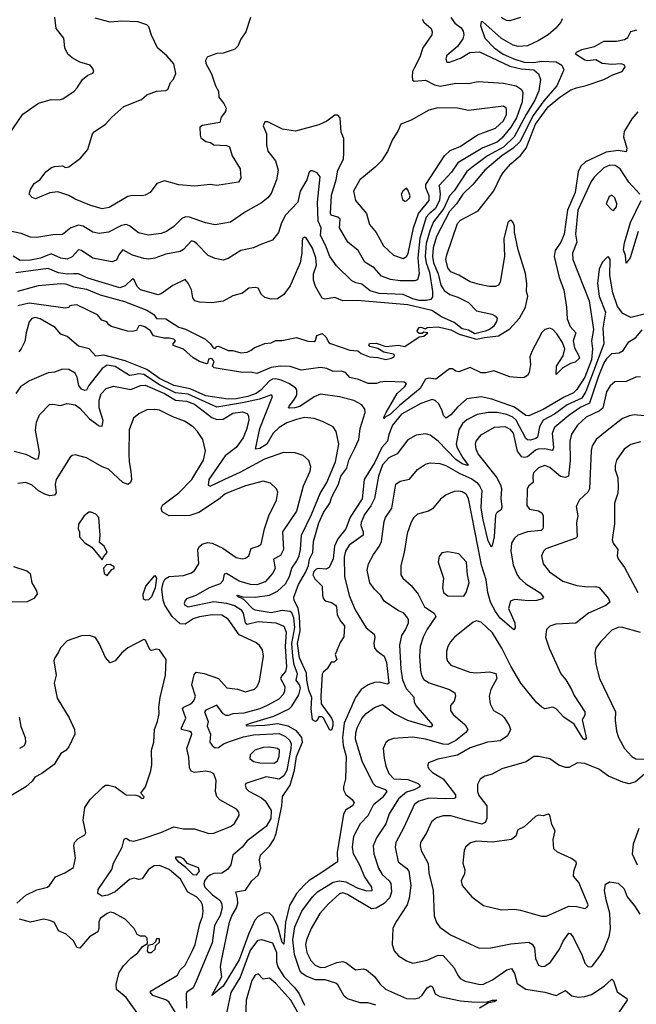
# Model space of a CAD drawing. Extents: x 1995161 to 2088924, y 769148 to 906007.
# Tile 121 of 256: x 2008196 to 2012069, y 837530 to 843711. Entities that reach past the tile are written whole.
import ezdxf

# ---------------------------------------------------------------- set-up
doc = ezdxf.new("R2010")
doc.units = 0

msp = doc.modelspace()

# ---------------------------------------------------------------- linework, layer by layer
at = {"layer": '0CON20XD'}
for points in [[(2008126.2, 842985), (2008215, 843116.9), (2008315, 843185.8), (2008395, 843209.6), (2008445, 843207.5), (2008466.9, 843213.1), (2008537.5, 843262.5), (2008557.9, 843282.1), (2008591.2, 843335), (2008625, 843362), (2008656.1, 843373.9), (2008662, 843385), (2008656.7, 843405), (2008638.1, 843425), (2008575, 843443.1), (2008525, 843470.5), (2008498.9, 843495), (2008478.9, 843535), (2008473.1, 843595), (2008426.2, 843655), (2008416, 843726)], [(2009646.7, 843725), (2009615.9, 843634.1), (2009585, 843587.5), (2009566.7, 843545), (2009547.5, 843525), (2009531.7, 843518.3), (2009475, 843500), (2009435, 843497.5), (2009387.5, 843482.5), (2009373.3, 843475), (2009363.8, 843455), (2009366.1, 843436.1), (2009401.7, 843371.7), (2009426.2, 843295), (2009445, 843262.5), (2009447.1, 843225), (2009479.2, 843185), (2009494, 843155), (2009488, 843135), (2009462.3, 843097.7), (2009452.5, 843065), (2009345, 843046.7), (2009327.5, 843035), (2009328.8, 842985), (2009335, 842970), (2009365, 842946.7), (2009395, 842938.8), (2009415, 842925.8), (2009495, 842921.2), (2009515, 842912.5), (2009531.4, 842855), (2009582, 842775), (2009585.8, 842715), (2009570.3, 842689.7), (2009435, 842668.8), (2009395, 842676), (2009295, 842665.8), (2009195, 842674.3), (2009105, 842700), (2009057, 842683), (2009015, 842626.2), (2008985, 842608.8), (2008965, 842604), (2008905, 842607.1), (2008875, 842600), (2008757.6, 842532.4), (2008715, 842522.7), (2008636, 842546), (2008543.7, 842583.7), (2008505, 842607.1), (2008435, 842630), (2008385, 842623.3), (2008295, 842586.2), (2008275, 842593.8), (2008256.7, 842615), (2008263.8, 842645), (2008287.3, 842682.7), (2008325, 842707.5), (2008360, 842755), (2008396.4, 842783.6), (2008415, 842790), (2008465, 842793.3), (2008485, 842783.3), (2008505, 842786.7), (2008578, 842842), (2008625, 842896.2), (2008653.8, 842995), (2008663.2, 843006.8), (2008735.5, 843054.5), (2008775, 843098.6), (2008850, 843165), (2008961.3, 843208.7), (2008995, 843239.2), (2009055, 843262), (2009115, 843266.2), (2009127.3, 843272.7), (2009144.2, 843315.8), (2009162.3, 843337.7), (2009177.3, 843372.7), (2009165, 843433.3), (2009122.6, 843482.6), (2009061.2, 843535), (2009023.1, 843613.1), (2009007.5, 843665), (2008995, 843679.2), (2008937.4, 843697.4), (2008835, 843700.9), (2008764.4, 843695.6), (2008670.5, 843720.5)], [(2010904.2, 843725), (2010928.9, 843688.9), (2010968.5, 843658.5), (2010981.2, 843638.8), (2010985.2, 843615), (2010979.2, 843590.8), (2010945, 843541.6), (2010880, 843485), (2010872.5, 843465), (2010880, 843445), (2010895, 843444.5), (2010965, 843469.5), (2011024.5, 843505.5), (2011085, 843508.6), (2011275, 843418), (2011345, 843402.3), (2011424.4, 843395), (2011455, 843370.6), (2011466.5, 843335), (2011457.4, 843265), (2011432.7, 843205), (2011377, 843115), (2011302.4, 842975), (2011235, 842909.9), (2011134.7, 842855.3), (2011035, 842783), (2011005, 842756.7), (2010925, 842636.6), (2010894.9, 842605.1), (2010859.9, 842525), (2010795, 842441.7), (2010775, 842392.1), (2010749.5, 842305), (2010743.8, 842225), (2010749.9, 842185), (2010771, 842125), (2010789.3, 842005), (2010789.1, 841970.9), (2010777.8, 841955), (2010751.4, 841948.6), (2010705, 841948.4), (2010665, 841957.5), (2010605, 841985.2), (2010455, 841992.8), (2010398.3, 842008.3), (2010345, 842050.4), (2010308.1, 842058.1), (2010281.8, 842071.8), (2010185.3, 842165.3), (2010145, 842224.4), (2010117.6, 842295), (2010085.8, 842355), (2010089.8, 842405), (2010070.3, 842445), (2010066.3, 842565), (2010083.5, 842725), (2010065, 842748.9), (2010035, 842761.9), (2010025, 842762.5), (2010015, 842753.8), (2009998.9, 842705), (2009957.8, 842635), (2009942.3, 842565), (2009865, 842483.3), (2009839.6, 842435), (2009822.7, 842375), (2009785, 842325.6), (2009715, 842302), (2009665, 842277.5), (2009585, 842261.1), (2009505, 842211.9), (2009475, 842201.1), (2009425, 842210.6), (2009380.4, 842230.4), (2009311.3, 842301.3)], [(2011341.2, 843725), (2011275, 843702.5), (2011254.7, 843704.7), (2011220.6, 843725)], [(2010725, 843713.3), (2010735.6, 843695.6), (2010780, 843655), (2010787.1, 843635), (2010784, 843615), (2010727.5, 843535), (2010710, 843475), (2010674.3, 843405.7), (2010663.9, 843385), (2010661.4, 843351.4), (2010662.6, 843332.6), (2010674.4, 843324.4), (2010745, 843331.8), (2010802.2, 843302.2), (2010836.2, 843293.8), (2010935, 843311.2), (2011015, 843309.4), (2011075, 843322.5), (2011235, 843312.1), (2011315, 843294.5), (2011345.6, 843275), (2011357.3, 843255), (2011351.3, 843195), (2011315.7, 843095), (2011281.8, 843035), (2011225, 842966.6), (2011195, 842941.5), (2011105, 842906.8), (2010947.4, 842812.6), (2010907.6, 842752.4), (2010831.2, 842668.8), (2010836.3, 842615), (2010832.1, 842577.9), (2010807.8, 842525), (2010767.2, 842492.8), (2010749.7, 842470.3), (2010710.2, 842339.8), (2010696.9, 842215), (2010704.7, 842115.3), (2010695, 842077.5), (2010678, 842072), (2010585, 842070.5), (2010525, 842079.2), (2010469.6, 842099.6), (2010421.9, 842151.9), (2010365, 842189.5), (2010322.4, 842262.4), (2010256.5, 842315), (2010204, 842404), (2010208.8, 842458.8), (2010195, 842470.3), (2010153.5, 842483.5), (2010147.5, 842495), (2010155, 842608.8), (2010184.1, 842705), (2010194, 842765), (2010230.8, 842835), (2010232.5, 842875), (2010232.2, 842965), (2010214.4, 843005), (2010208.6, 843095), (2010195, 843112), (2010175, 843110.8), (2010126.2, 843073.8), (2010075, 843050), (2009928.3, 843011.7), (2009845.9, 843024.1), (2009755, 843070), (2009735, 843068.8), (2009725.8, 843045), (2009747.3, 842995), (2009747.1, 842925), (2009754.4, 842885.6), (2009802.1, 842825), (2009820.4, 842765), (2009809.5, 842705), (2009775, 842620), (2009755, 842592.9), (2009715, 842560), (2009615.4, 842504.6), (2009520.7, 842439.3), (2009425, 842422.1), (2009363.8, 842435), (2009261.8, 842471.8), (2009237.2, 842472.8), (2009215, 842461.8), (2009165, 842411.5), (2009118.7, 842381.3), (2009085, 842368.8), (2009005, 842357.1), (2008941.9, 842371.9), (2008885, 842416.7), (2008865, 842424.6), (2008835, 842418.5), (2008755, 842377.7), (2008695, 842368.9), (2008656, 842376), (2008595.2, 842415.2), (2008565, 842419.7), (2008517.1, 842405), (2008465, 842362.2), (2008405, 842360), (2008305, 842343.5), (2008265, 842344.4), (2008205, 842368.5), (2008125, 842384.4)], [(2011603.5, 843715), (2011594.6, 843695.4), (2011562.6, 843657.4), (2011515, 843615.5), (2011453.1, 843576.9), (2011385, 843547.4), (2011327.3, 843542.7), (2011295, 843550), (2011221.8, 843591.8), (2011105, 843696.2), (2011095, 843697.5), (2011091.2, 843675), (2011118.2, 843595), (2011176.7, 843535), (2011231.8, 843495), (2011299.3, 843465), (2011364.6, 843444.6), (2011425, 843441.7), (2011475, 843451.1), (2011565.9, 843445.9), (2011601.8, 843425), (2011613.8, 843395), (2011569.8, 843295), (2011488.2, 843201.8), (2011421.5, 843108.5), (2011336.6, 842943.4), (2011296.5, 842903.5), (2011224.8, 842855), (2011117.6, 842765), (2011041.6, 842675), (2010979, 842615), (2010940.5, 842555), (2010895, 842505.9), (2010815, 842349.6), (2010792.5, 842277.5), (2010788.2, 842225), (2010795.1, 842185), (2010825.1, 842115), (2010841.5, 842045), (2010861.6, 842011.6), (2010898.8, 841985), (2010948.2, 841968.2), (2011015.1, 841935.1), (2011065, 841883.9), (2011161.9, 841861.9), (2011185, 841850.3), (2011195.6, 841835.6), (2011191.7, 841815), (2011171.6, 841785), (2011146.1, 841765), (2011120, 841755), (2011055, 841738.9), (2011015, 841762.3), (2010996.2, 841765), (2010975, 841769.7), (2010925, 841810.5), (2010845.2, 841845.2), (2010784.5, 841884.5), (2010635, 841920.7), (2010315, 841948.1), (2010225, 841945.8), (2010175, 841967.5), (2010115, 841955.7), (2010095, 841962.9), (2010054, 842035), (2010040.6, 842075), (2010042.4, 842115), (2010060.8, 842169.2), (2010056.4, 842216.4), (2010035, 842275.5), (2009995, 842341.4), (2009986.7, 842345), (2009975, 842339.4), (2009969.6, 842325), (2009967.7, 842245), (2009957.7, 842185), (2009913, 842083), (2009895, 842039.2), (2009855, 841985.8), (2009815, 841958.9), (2009775, 841956.7), (2009735, 841966.9), (2009714.7, 841984.7), (2009695, 842024.4), (2009675, 842029.6), (2009635, 842024.2), (2009595.6, 841994.4), (2009535, 841977.5), (2009475, 841943.5), (2009402.9, 841932.9), (2009326.4, 841936.4), (2009296.6, 841946.6), (2009284.2, 841965), (2009275.6, 842015), (2009255, 842056), (2009235, 842078.6), (2009158.9, 842041.1), (2009085, 841989.2), (2009065, 841983.3), (2008956, 842015), (2008935, 842035.7), (2008915, 842078.1), (2008905, 842084.5), (2008859.4, 842040.6), (2008825, 842027.5), (2008625, 842087.4), (2008565, 842115.3), (2008534.8, 842115.2), (2008495, 842113.4), (2008440.6, 842120.6), (2008375, 842148.5), (2008172.5, 842122.5)], [(2009411.1, 841651.1), (2009423.8, 841646.2), (2009435, 841660), (2009445, 841660.8), (2009505, 841633.1), (2009535, 841633.3), (2009585, 841620), (2009625, 841624.4), (2009650, 841635), (2009668.3, 841651.7), (2009735, 841678), (2009775, 841682), (2009805, 841696.2), (2009843.6, 841696.4), (2009935, 841716.2), (2010005, 841693.1), (2010045, 841691.2), (2010053.6, 841696.4), (2010062.3, 841727.7), (2010095, 841740), (2010119.3, 841719.3), (2010137.5, 841685), (2010148.3, 841678.3), (2010270, 841635), (2010320.9, 841630.9), (2010341.2, 841615), (2010393.3, 841595), (2010445, 841590.6), (2010495, 841578.1), (2010532.5, 841585), (2010547.5, 841595), (2010550, 841605), (2010545, 841610), (2010483.6, 841623.6), (2010445, 841647.5), (2010395, 841660), (2010390, 841665), (2010392.5, 841677.5), (2010435, 841680), (2010495, 841660), (2010575, 841668), (2010615, 841660), (2010705, 841720), (2010735, 841723.8), (2010760, 841745), (2010735, 841750), (2010725, 841740), (2010705, 841740), (2010695, 841750), (2010693, 841757), (2010705, 841777.5), (2010715, 841780), (2010745, 841770), (2010755, 841777.5), (2010825, 841783.1), (2010905, 841763.7), (2010956.8, 841736.8), (2011065.9, 841704.1), (2011115, 841716.3), (2011203.2, 841726.8), (2011275, 841770.6), (2011335, 841836.2), (2011373.1, 841905), (2011387.1, 841975), (2011378.8, 842005), (2011381.2, 842055), (2011372.7, 842117.3), (2011327.5, 842265), (2011303.9, 842373.9), (2011303.3, 842415), (2011295, 842437.5), (2011285, 842450), (2011275, 842450), (2011263, 842437), (2011238, 842335), (2011240.8, 842225), (2011215, 842062.5), (2011202.5, 842045), (2011185, 842036.7), (2011145, 842036.2), (2011085, 842047.5), (2011025, 842064.4), (2010955, 842107.5), (2010905, 842127.1), (2010885, 842153.8), (2010873.6, 842205), (2010878.9, 842235), (2010945, 842431.2), (2010965, 842452.5), (2011075, 842511.2), (2011173.8, 842636.2), (2011215.6, 842725), (2011235, 842752.5), (2011280, 842805), (2011341.3, 842858.7), (2011376.9, 842903.1), (2011436.7, 843055), (2011515, 843164.4), (2011588.8, 843225), (2011658.7, 843271.3), (2011693.9, 843283.9), (2011755, 843297.3), (2011865.8, 843334.2), (2011925, 843367.5), (2011981.2, 843385), (2011998.8, 843415), (2011995, 843426), (2011975, 843432.9), (2011915, 843428.5), (2011855, 843436.2), (2011815, 843457.8), (2011762.7, 843452.7), (2011745, 843456.4), (2011688, 843495), (2011693.3, 843506.7), (2011726.3, 843523.7), (2011807.4, 843542.6), (2011865, 843575.5), (2011945, 843576.2), (2011995, 843585.6), (2012015, 843599.2), (2012034.5, 843635.5), (2012072.5, 843647.5)], [(2010605, 842212.5), (2010625, 842224.5), (2010636.3, 842243.7), (2010669.1, 842405), (2010701.4, 842495), (2010767.2, 842575), (2010768.1, 842605), (2010747.5, 842655), (2010747.5, 842675), (2010864.7, 842855), (2010900.6, 842889.4), (2010962.5, 842915), (2011071.6, 842988.4), (2011185, 843030.6), (2011235, 843076.1), (2011254.7, 843115), (2011253.3, 843153.3), (2011235, 843167.7), (2011015, 843140), (2010945, 843155.4), (2010823.5, 843156.5), (2010765, 843143.6), (2010655, 843080), (2010590, 843055), (2010574, 843015), (2010535.5, 842954.5), (2010506.9, 842883.1), (2010467.8, 842825), (2010428.6, 842785), (2010331.9, 842705), (2010293.5, 842635), (2010305.7, 842575), (2010374.5, 842495), (2010392.5, 842425), (2010434.4, 842375), (2010480.9, 842290.9), (2010545, 842232.2), (2010605, 842212.5)], [(2012078.8, 843131.2), (2012041.3, 843088.7), (2011992.1, 843007.9), (2011989.3, 842975), (2012008.8, 842905), (2012005, 842881.4), (2011955, 842890), (2011880.5, 842879.5), (2011750.8, 842819.2), (2011719.8, 842790.2), (2011703.6, 842755), (2011685.3, 842625), (2011636.7, 842515), (2011616.2, 842365), (2011594.1, 842315), (2011559.3, 842260.7), (2011553.3, 842223.3), (2011585, 842093.1), (2011613.8, 842015), (2011631.4, 841905), (2011635, 841832.5), (2011654.4, 841785), (2011688.2, 841745), (2011671.5, 841695), (2011681.6, 841651.6), (2011706.9, 841605), (2011711.2, 841585), (2011685, 841560.8), (2011655, 841552), (2011606.7, 841525), (2011565, 841482.5), (2011567.5, 841535), (2011610, 841600), (2011619.4, 841645), (2011606.5, 841685), (2011569.5, 841739.5), (2011545.1, 841765.1), (2011525, 841773.7), (2011495, 841766.5), (2011475, 841747), (2011412.6, 841627.4), (2011399.7, 841595), (2011404.5, 841545.5), (2011397.1, 841495), (2011385, 841476), (2011365.5, 841464.5), (2011338.7, 841461.3), (2011275, 841467.9), (2011175, 841506.2), (2011125, 841494.4), (2011095, 841494.4), (2011025, 841528.2), (2010955, 841500.4), (2010935, 841504.4), (2010915, 841518), (2010895, 841518.8), (2010810, 841455), (2010765, 841460), (2010745, 841454), (2010711.5, 841395), (2010581, 841289), (2010525, 841233.5), (2010487.7, 841212.3), (2010485, 841204.3), (2010483.8, 841215), (2010497.5, 841245), (2010566.9, 841363.1), (2010615, 841408), (2010625.6, 841425), (2010610, 841435), (2010495, 841438.5), (2010457.5, 841435), (2010436.4, 841426.4), (2010385, 841426.2), (2010325, 841451.2), (2010270, 841465), (2010243.3, 841495), (2010217.5, 841505), (2010165, 841501.2), (2010125, 841520.8), (2010085, 841527.8), (2009965, 841510.6), (2009895, 841532.5), (2009834.7, 841534.7), (2009775, 841526.5), (2009685, 841490), (2009645, 841498), (2009594.8, 841494.8), (2009416.7, 841525), (2009407.1, 841535), (2009416.8, 841565), (2009405, 841580.9), (2009395, 841584.5), (2009381.1, 841578.9), (2009376.7, 841553.3), (2009369.3, 841550.7), (2009325, 841564.6), (2009285, 841588.8), (2009225, 841642.7), (2009161.2, 841665), (2009160, 841675), (2009174.3, 841695), (2009164, 841705), (2009135, 841712.2), (2009101.7, 841711.7), (2009036.9, 841726.9), (2009017, 841757), (2008981.9, 841781.9), (2008955, 841791.2), (2008945, 841788.9), (2008929.5, 841760.5), (2008905, 841753.1), (2008873.7, 841756.3), (2008773.9, 841783.9), (2008755.6, 841795), (2008744.4, 841814.4), (2008712, 841825), (2008685, 841857.5), (2008555, 841921.2), (2008522.7, 841917.3), (2008507.5, 841912.5), (2008505, 841903.8), (2008485, 841900), (2008255, 841931.3), (2008184.8, 841915.2)], [(2012092.1, 842615), (2012021.3, 842691.3), (2011968.2, 842775), (2011935.2, 842795.2), (2011903.3, 842796.7), (2011865, 842779.7), (2011805, 842722.5), (2011785.3, 842695), (2011702.8, 842515), (2011686.4, 842365), (2011695.9, 842315), (2011669.2, 842245), (2011670.8, 842205), (2011773.3, 841945), (2011800.8, 841765), (2011787.6, 841695), (2011793.5, 841643.5), (2011787.1, 841575), (2011745, 841467.3), (2011695, 841389.1), (2011675, 841368.3), (2011615, 841340.5), (2011485, 841263.3), (2011395, 841223.5), (2011375, 841226.5), (2011305, 841278), (2011161.8, 841328.2), (2011095, 841342.5), (2011005, 841330.6), (2010945, 841278.5), (2010905, 841230.8), (2010875, 841210), (2010857.5, 841225), (2010850, 841255), (2010828.1, 841298.1), (2010805, 841320.6), (2010786.4, 841326.4), (2010715, 841301.5), (2010594.3, 841235), (2010538.1, 841165), (2010515, 841105.7), (2010506.8, 841065), (2010470.6, 841025), (2010425, 840927.9), (2010360.4, 840825), (2010347.9, 840702.1), (2010272.2, 840587.8), (2010245, 840514.3), (2010195, 840452), (2010174.2, 840405.8), (2010164.6, 840325.4), (2010139, 840271), (2010118.7, 840261.3), (2010075, 840265.2), (2010059, 840261), (2010043.6, 840246.4), (2010038.4, 840225), (2010049.6, 840199.6), (2010096.5, 840155), (2010098.5, 840095), (2010105, 840074.2), (2010115, 840061.9), (2010155, 840051.5), (2010179.4, 840035), (2010185.3, 840025), (2010190, 839975), (2010212.7, 839932.7), (2010237.3, 839905), (2010232.9, 839837.1), (2010208.3, 839801.7), (2010177.5, 839725), (2010187.5, 839695), (2010171.7, 839678.3), (2010151.7, 839678.3), (2010127.5, 839635), (2010102.5, 839615), (2010097, 839603), (2010087.5, 839465), (2010090.5, 839415), (2010155.2, 839325.2), (2010162.5, 839305), (2010162, 839278), (2010155, 839250), (2010145, 839250), (2010105, 839326), (2010095, 839334.3), (2010075.9, 839334.1), (2010065, 839311.2), (2010055, 839305.8), (2010035.6, 839315.6), (2010026.4, 839385), (2010031.8, 839455), (2010011.9, 839501.9), (2009999.1, 839565), (2009997.9, 839607.9), (2009954.3, 839705), (2009941.7, 839795), (2009957.6, 839875), (2009954.2, 839964.2), (2009946.2, 840016.2), (2009920.5, 840065), (2009917.1, 840085), (2009946.8, 840165), (2009990.6, 840239.4), (2010009.8, 840285), (2010016.2, 840325), (2010036.6, 840365), (2010041.1, 840435), (2010075, 840552.9), (2010105, 840616.4), (2010143.6, 840676.4), (2010155.7, 840715), (2010197.8, 840795), (2010213, 840845), (2010250.7, 840895), (2010263.8, 840945), (2010301.6, 841021.6), (2010325.8, 841075), (2010334, 841145), (2010367.1, 841245), (2010363.2, 841265), (2010345, 841292), (2010295, 841320.4), (2010205, 841343), (2010085, 841359.8), (2010045, 841343), (2009955, 841283.1), (2009925, 841273.1), (2009890.9, 841270.9), (2009884, 841275), (2009889.2, 841285), (2009918.9, 841321.1), (2009935.9, 841354.1), (2009937.8, 841387.8), (2009929.2, 841399.2), (2009885.9, 841425.9), (2009838.5, 841448.5), (2009805, 841456.8), (2009785, 841454.5), (2009765, 841443.2), (2009710.4, 841385), (2009681.6, 841365), (2009628.4, 841345), (2009555, 841329.5), (2009505, 841329.2), (2009365, 841348.8), (2009266.4, 841393.6), (2009165, 841414.7), (2009075, 841458.8), (2008995.2, 841515.2), (2008858.3, 841568.3), (2008725.7, 841604.3), (2008675, 841598.2), (2008633.4, 841643.4), (2008565, 841660.9), (2008495, 841721.9), (2008455, 841736.9), (2008418.3, 841778.3), (2008325, 841833.1), (2008295, 841841.1), (2008273.6, 841835), (2008255, 841813.1), (2008236.5, 841745), (2008229.2, 841690.8), (2008206, 841645), (2008190.8, 841625)], [(2010615, 842572), (2010625, 842574.3), (2010645, 842591.2), (2010649.2, 842605), (2010635, 842642.5), (2010625, 842652.5), (2010602.5, 842635), (2010591.2, 842615), (2010601.2, 842581.2), (2010615, 842572)], [(2011925, 842513.8), (2011944, 842535), (2011946.9, 842555), (2011935, 842593.3), (2011915, 842610), (2011899.5, 842600.5), (2011880, 842555), (2011915, 842516.7), (2011925, 842513.8)], [(2012080, 842380), (2012030, 842215), (2012005, 842182.5), (2012000.9, 842230.9), (2011989.1, 842265), (2011995, 842308.8), (2012033.5, 842436.5), (2012099.1, 842575)], [(2009311.3, 842301.3), (2009295, 842316.8), (2009275, 842322.7), (2009225, 842268.9), (2009205, 842255.5), (2009115, 842239.2), (2009045, 842214.6), (2009005, 842208.2), (2008975, 842211.2), (2008905, 842233.2), (2008845, 842265.5), (2008820.3, 842239.7), (2008805, 842202), (2008775, 842190), (2008655, 842213.6), (2008585, 842261.3), (2008565, 842266.9), (2008525, 842221.1), (2008495, 842206.9), (2008455, 842213.3), (2008395, 842241), (2008326.8, 842213.2), (2008265, 842200.4), (2008198.5, 842198.5), (2008155, 842225.4)], [(2012135, 841866.5), (2012035, 841842.1), (2011985.3, 841865.3), (2011950.5, 841910.5), (2011921.6, 841995), (2011903.3, 842105), (2011905.6, 842205), (2011895, 842221.2), (2011885, 842220), (2011854.6, 842185.4), (2011836.2, 842145), (2011826.2, 842053.8), (2011835.2, 841975), (2011874.7, 841875), (2011859.6, 841775), (2011864.8, 841675), (2011752.8, 841377.2), (2011726, 841335)], [(2008185, 842006.2), (2008315, 842041.7), (2008455, 842055.2), (2008485, 842052.9), (2008535, 842033.5), (2008615, 842018), (2008702.7, 841982.7), (2008855, 841942.4), (2008995, 841888.1), (2009039.3, 841859.3), (2009055, 841834.3), (2009115, 841833.4), (2009195, 841780.5), (2009238.3, 841768.3), (2009358.1, 841708.1), (2009394.5, 841675), (2009411.1, 841651.1)], [(2010433.3, 837525), (2010385, 837538.2), (2010335, 837538.5), (2010255, 837563.8), (2010235, 837580.9), (2010195, 837651.2), (2010182.3, 837662.3), (2010115, 837684.1), (2010055, 837683.7), (2009995, 837705.6), (2009967.8, 837725), (2009955, 837742.5), (2009921.7, 837841.7), (2009911.4, 837935), (2009924.1, 838015), (2009967.5, 838115), (2010036, 838205), (2010067.7, 838235), (2010164.2, 838295.8), (2010205, 838304.8), (2010245, 838297.4), (2010315, 838261.7), (2010375, 838241.6), (2010409.2, 838245), (2010408.5, 838265), (2010362.9, 838332.9), (2010335, 838399.5), (2010292.9, 838475), (2010285.8, 838515), (2010295.9, 838585), (2010336.2, 838663.8), (2010385, 838715.5), (2010420.3, 838785), (2010482.2, 838835), (2010503.3, 838865), (2010495.8, 838875), (2010435, 838897.5), (2010416.9, 838915), (2010347.6, 839055), (2010305.9, 839195), (2010306.9, 839233.1), (2010316, 839265), (2010345, 839323.1), (2010372.2, 839355), (2010425, 839393.5), (2010475, 839411.4), (2010552.8, 839352.8), (2010632.9, 839312.9), (2010765, 839274), (2010785.5, 839274.5), (2010790.8, 839285), (2010686, 839405), (2010676.9, 839425), (2010674.4, 839455), (2010625, 839510.5), (2010603.2, 839565), (2010591.2, 839635), (2010584.7, 839785), (2010596.2, 839845), (2010620.4, 839879.6), (2010637.7, 839925), (2010637.9, 839945), (2010628.8, 839961.2), (2010606.1, 839986.1), (2010575, 840000.4), (2010485, 840060.8), (2010465, 840096.7), (2010425.5, 840135), (2010395.6, 840175), (2010379.5, 840255), (2010387.8, 840295), (2010417.7, 840352.3), (2010455, 840404.4), (2010467.8, 840435), (2010485, 840560), (2010494.2, 840585.8), (2010534.6, 840645), (2010558.9, 840795), (2010585, 840814.4), (2010644.6, 840825.4), (2010693.9, 840886.1), (2010745, 840919.5), (2010775, 840928.8), (2010835, 840925.3), (2010872.1, 840912.1), (2010961, 840861), (2011035, 840828.1), (2011066.8, 840805), (2011085, 840783.9), (2011098.4, 840755), (2011095, 840692), (2011092.3, 840645), (2011105, 840570.8), (2011135, 840448), (2011155, 840403.3), (2011165, 840410), (2011177.6, 840465), (2011187.8, 840602.2), (2011195, 840618.1), (2011221.8, 840638.2), (2011226.8, 840653.2), (2011220.3, 840705), (2011224.7, 840765), (2011218.1, 840788.1), (2011191, 840841), (2011076.5, 840985), (2011062.6, 841015), (2011058.5, 841045), (2011062.7, 841065), (2011095, 841103.6), (2011178.2, 841151.7), (2011245, 841156.5), (2011275, 841140.8), (2011294.8, 841114.8), (2011321.4, 841001.4), (2011345, 840968), (2011365, 840963.7), (2011385, 840969.2), (2011435, 841009.6), (2011455, 841017.6), (2011495, 841019.6), (2011540.9, 841009.1), (2011547.8, 841012.3), (2011550.7, 841025), (2011541.9, 841115), (2011557.5, 841155), (2011645, 841229), (2011715, 841276.2), (2011776.5, 841305), (2011834.1, 841475), (2011865, 841552), (2011885, 841586), (2011915, 841614.1), (2011961.1, 841618.9), (2011987.1, 841632.9), (2012022.2, 841687.8), (2012065, 841715.8), (2012105, 841764.4)], [(2011726, 841335), (2011635, 841292.1), (2011554.9, 841235.1), (2011485, 841196), (2011460.7, 841155), (2011449.2, 841090.8), (2011438.2, 841081.8), (2011405, 841071.9), (2011385, 841072.9), (2011375, 841082.5), (2011315, 841196), (2011293.6, 841215), (2011255, 841231.6), (2011194.8, 841245.2), (2011140, 841245), (2011068.6, 841231.4), (2011005, 841198.4), (2010977.2, 841175), (2010955.3, 841135), (2010938.5, 841045), (2010943.8, 841023.8), (2010980, 840960), (2011013.8, 840915), (2011008.2, 840911.8), (2010975, 840922.7), (2010935, 840950.6), (2010825, 841064), (2010775, 841102.9), (2010745, 841110.6), (2010687.1, 841102.9), (2010635, 841072.2), (2010567.3, 840985), (2010515, 840960.2), (2010475, 840917.2), (2010449.7, 840845), (2010423.7, 840705), (2010401, 840659), (2010361.5, 840605), (2010341.8, 840555), (2010338.8, 840535), (2010353.4, 840495), (2010353.8, 840475), (2010265, 840412.5), (2010242.9, 840375), (2010233.4, 840336.6), (2010237.1, 840215), (2010264.7, 840095), (2010302.5, 840005), (2010373, 839893), (2010422.6, 839852.6), (2010427.8, 839835), (2010420.4, 839795), (2010425.6, 839765), (2010438.5, 839748.5), (2010485, 839714.6), (2010500, 839675), (2010514.2, 839545), (2010505, 839538.9), (2010455, 839551.9), (2010425, 839549.3), (2010385, 839534.2), (2010340, 839505), (2010304.5, 839455.5), (2010234.1, 839295), (2010224.6, 839204.6), (2010228.3, 839155), (2010245.8, 839084.2), (2010242.3, 838945), (2010229.6, 838895), (2010230.4, 838875), (2010245, 838846.9), (2010285, 838814.3), (2010297.8, 838795), (2010285.6, 838775), (2010242.6, 838747.4), (2010229, 838721), (2010190.3, 838485), (2010192.5, 838425), (2010087.2, 838352.8), (2010015, 838305.8), (2009982.8, 838277.2), (2009935.7, 838224.3), (2009890.6, 838149.4), (2009865.4, 838044.6), (2009855, 837908), (2009845, 837918.1), (2009817.3, 838017.3), (2009787.8, 838077.8), (2009765, 838102.5), (2009735, 838104.5), (2009695, 838081.8), (2009672.1, 838057.9), (2009635.4, 837975), (2009575, 837808.2), (2009475, 837643.8), (2009402.5, 837585), (2009465, 837702.5), (2009457.5, 837765), (2009464, 837804), (2009515, 838046), (2009528.2, 838085), (2009557.4, 838135), (2009565.8, 838165), (2009564.8, 838194.8), (2009552.9, 838235), (2009613.9, 838246.1), (2009655, 838304.6), (2009695, 838340.5), (2009710.3, 838385), (2009703.4, 838436.6), (2009708.5, 838465), (2009765, 838522.7), (2009792.5, 838565), (2009807.4, 838602.6), (2009842.4, 838775), (2009847.8, 838835), (2009895.7, 838905), (2009921.5, 838998.5), (2009935.1, 839085), (2009972, 839175), (2009968, 839205), (2009935, 839246.2), (2009881.5, 839275), (2009815, 839289.4), (2009735, 839278.9), (2009624.8, 839274.8), (2009620, 839280), (2009618.8, 839285), (2009645.7, 839295), (2009791.6, 839338.4), (2009889.7, 839385), (2009905, 839400.3), (2009948.6, 839471.4), (2009959.9, 839515), (2009954.4, 839534.4), (2009933.3, 839565), (2009940.4, 839605), (2009920.5, 839660.5), (2009910.8, 839715), (2009906.2, 839795), (2009925.2, 839895), (2009918.4, 839955), (2009906.4, 839986.4), (2009894.8, 839994.8), (2009845, 840002.3), (2009775, 839986.7), (2009674.6, 840004.6), (2009661.4, 840011.4), (2009605, 840070.4), (2009585, 840080.8), (2009570, 840085), (2009559.2, 840095), (2009565, 840098.5), (2009598.3, 840088.3), (2009674.8, 840084.8), (2009765, 840098.4), (2009816.5, 840123.5), (2009865, 840168.7), (2009890.2, 840215), (2009905, 840267.5), (2009937.4, 840312.6), (2009951.6, 840345), (2009960.2, 840385), (2009965.8, 840475), (2010029.4, 840605), (2010083.5, 840736.5), (2010124.8, 840805), (2010180.7, 840935), (2010201.5, 841045), (2010184.4, 841124.4), (2010164.4, 841154.4), (2010098.7, 841188.7), (2010046.2, 841206.2), (2009985, 841213.4), (2009935, 841200.2), (2009875, 841180), (2009825, 841150.8), (2009789.3, 841115), (2009748.2, 841045), (2009705, 841019.7), (2009677.5, 841015), (2009705.2, 841145), (2009780.8, 841335), (2009783.8, 841345), (2009777.5, 841355), (2009701.8, 841328.2), (2009595.6, 841304.4), (2009435, 841278.1), (2009255, 841359.2), (2009175, 841368.2), (2009075, 841418.6), (2008975, 841483.3), (2008945, 841488.4), (2008915, 841481), (2008885, 841477.7), (2008795, 841534.5), (2008745, 841541.3), (2008715, 841521.6), (2008630.3, 841415), (2008615, 841385.8), (2008605, 841381.9), (2008585, 841391.5), (2008568.2, 841415), (2008557.1, 841467.1), (2008545, 841492.5), (2008505, 841514.4), (2008465, 841516.5), (2008415, 841498.9), (2008375, 841493.1), (2008257, 841443), (2008202, 841405), (2008171.4, 841365)], [(2012095, 841469.4), (2012065, 841465.7), (2012005, 841438.5), (2011935, 841437.1), (2011905, 841411.5), (2011881.6, 841375), (2011858.1, 841271.9), (2011838.2, 841255), (2011753.9, 841215), (2011699.2, 841165), (2011661.5, 841108.5), (2011650.8, 841065), (2011654.2, 840944.2), (2011643.1, 840845), (2011625, 840837.1), (2011592.6, 840842.6), (2011525, 840899.1), (2011495, 840911.5), (2011455, 840897.7), (2011423.8, 840865), (2011418.5, 840845), (2011420.5, 840805), (2011394.2, 840785), (2011383.3, 840765), (2011381.7, 840661.7), (2011397.6, 840637.6), (2011455, 840627.3), (2011475.7, 840615), (2011484.5, 840595), (2011483.3, 840526.7), (2011481.4, 840515), (2011471.2, 840505), (2011385, 840494.6), (2011325.4, 840474.6), (2011303.1, 840455), (2011285.6, 840425), (2011281.8, 840375), (2011295, 840287.5), (2011320.8, 840225), (2011335, 840204.5), (2011375, 840169.6), (2011465, 840113.3), (2011485.7, 840085), (2011478.8, 840075), (2011444.7, 840064.7), (2011392.2, 840062.2), (2011305, 840070.9), (2011279.3, 840060.7), (2011266.4, 840015), (2011306.5, 839925), (2011307.6, 839892.4), (2011299.2, 839880.8), (2011213.6, 839953.6), (2011184, 839995), (2011153.8, 840053.8), (2011135.5, 840115), (2011126.7, 840195), (2011097.1, 840287.1), (2011075.5, 840394.5), (2011015.4, 840705), (2011001.1, 840731.1), (2010975, 840747.3), (2010955, 840751.8), (2010925, 840747.8), (2010875, 840728.6), (2010840.2, 840699.8), (2010789.6, 840640.4), (2010764.6, 840625.4), (2010695, 840606.7), (2010672.5, 840585), (2010655, 840555.8), (2010630.4, 840485), (2010611.8, 840365), (2010590, 840285), (2010590.5, 840225), (2010601.9, 840205), (2010655, 840159.2), (2010699.4, 840105), (2010739.5, 840025), (2010800.5, 839985), (2010809.5, 839965), (2010754.7, 839885), (2010731.1, 839835), (2010711.3, 839775), (2010706.9, 839715), (2010713.5, 839625), (2010720.5, 839595), (2010735, 839569.2), (2010767.9, 839547.9), (2010895, 839506), (2010930, 839485), (2010934.3, 839465), (2010925, 839433.3), (2010902.5, 839405), (2010902.9, 839375), (2010919.4, 839349.4), (2010994.6, 839285), (2011010.3, 839255), (2010997.9, 839235), (2010935, 839185.6), (2010885, 839161.2), (2010855, 839162.3), (2010745, 839194.8), (2010665, 839206.8), (2010545, 839197.5), (2010515, 839188.1), (2010496.3, 839173.7), (2010480, 839135), (2010484.5, 839075), (2010495.4, 839025), (2010515, 838978.6), (2010545.3, 838945.3), (2010635, 838941.5), (2010698.9, 838915), (2010710, 838905), (2010708.5, 838895), (2010673, 838877), (2010625, 838861), (2010575, 838820), (2010516.1, 838725), (2010495, 838663.1), (2010437.1, 838575), (2010416.1, 838525), (2010420, 838475), (2010449.7, 838385), (2010471.9, 838345), (2010517.2, 838305), (2010527.2, 838287.2), (2010531.2, 838235), (2010520.3, 838199.7), (2010485, 838162.9), (2010435, 838133.9), (2010405, 838129.3), (2010255, 838218.8), (2010225, 838228.7), (2010205, 838223.4), (2010135, 838161.1), (2010081, 838099), (2010026.8, 838005), (2009997.3, 837935), (2009991.2, 837905), (2009999.3, 837855), (2010025.3, 837805.3)], [(2008161.5, 841001.5), (2008235, 840982.8), (2008295, 840951.1), (2008314.6, 840955.4), (2008320.2, 840995), (2008295.4, 841134.6), (2008301.8, 841185), (2008320.4, 841229.6), (2008383.8, 841295), (2008405, 841296.9), (2008452.1, 841287.9), (2008495, 841300.5), (2008545, 841293.1), (2008575, 841272.3), (2008634.5, 841204.5), (2008695, 841161.4), (2008715, 841158.8), (2008720, 841195), (2008695.3, 841275), (2008695, 841322.5), (2008707.4, 841362.6), (2008739.2, 841395), (2008785, 841410.5), (2008895, 841388.4), (2008955, 841415.2), (2008985, 841416.5), (2009105.3, 841365), (2009175, 841322.4), (2009245, 841315.7), (2009295, 841297), (2009403.3, 841213.3), (2009435, 841201.7), (2009475, 841203.6), (2009535, 841239.8), (2009595, 841249.1), (2009625, 841238.9), (2009633.9, 841223.9), (2009634.6, 841195), (2009621.5, 841138.5), (2009600, 841085), (2009556.8, 841025), (2009486.7, 840973.3), (2009384.2, 840825), (2009379.2, 840789.2), (2009392.4, 840782.4), (2009484.6, 840825.4), (2009580.4, 840869.6), (2009735, 840954.3), (2009855.7, 840995.7), (2009925, 840994.3), (2009975, 840977.5), (2010010, 840945), (2010023.6, 840905), (2010019.6, 840875), (2009976.9, 840783.1), (2009934, 840625), (2009847.8, 840495), (2009852.5, 840385), (2009835, 840347.5), (2009791.1, 840325), (2009800.3, 840265), (2009783.8, 840235), (2009737.4, 840182.6), (2009685, 840162.3), (2009645, 840165.8), (2009575, 840185.2), (2009495, 840234.4), (2009479.7, 840230.3), (2009472, 840188), (2009455, 840168.5), (2009386.9, 840143.1), (2009303.3, 840095), (2009245, 840075.4), (2009234.6, 840065), (2009228.8, 840045), (2009234.3, 840034.3), (2009255, 840025.2), (2009415, 840057.7), (2009495, 840047.7), (2009545, 840032.8), (2009585, 840008), (2009599.1, 839985), (2009611.9, 839925), (2009625, 839915.2), (2009695, 839933.3), (2009805.2, 839925.2), (2009855, 839903.3), (2009869.4, 839865), (2009864.5, 839775.5), (2009871.9, 839648.1), (2009865, 839619.6), (2009839.8, 839590.2), (2009835.3, 839575), (2009860.9, 839525), (2009860.4, 839495), (2009851.8, 839475), (2009823.8, 839445), (2009751.1, 839405), (2009705, 839383.9), (2009605, 839357), (2009535, 839353.1), (2009505, 839343.2), (2009493.1, 839343.1), (2009475, 839353.8), (2009435, 839407.5), (2009365, 839375.8), (2009356.9, 839365), (2009381, 839305), (2009374.7, 839275), (2009394.7, 839225), (2009390.5, 839175), (2009404.2, 839155), (2009425, 839139.4), (2009445, 839141.2), (2009476, 839164), (2009515, 839179.8), (2009601.7, 839208.3), (2009665, 839220.2), (2009825, 839229.2), (2009865, 839210.7), (2009892.1, 839185), (2009900.5, 839165), (2009899.5, 839135), (2009875, 838997.5), (2009855, 838963.1), (2009825, 838943.9), (2009745, 838957.8), (2009660.6, 838930.6), (2009616.7, 838915), (2009612.1, 838905), (2009617.7, 838885), (2009635, 838868.4), (2009715.9, 838825.9), (2009737.8, 838807.8), (2009776.2, 838746.2), (2009773.1, 838695), (2009743.8, 838645), (2009624, 838556), (2009593.5, 838516.5), (2009535, 838465.6), (2009522.2, 838405), (2009501.4, 838375), (2009465, 838352.7), (2009415, 838350), (2009395, 838343.2), (2009373, 838327), (2009357.3, 838305), (2009352, 838285), (2009359, 838265), (2009407.6, 838217.6), (2009454.1, 838184.1), (2009464.7, 838165), (2009467.3, 838135), (2009455, 838087.9), (2009419.3, 838025), (2009405, 837915.6), (2009305.3, 837675), (2009285, 837633.5), (2009245.6, 837605), (2009242.3, 837595), (2009244, 837506)], [(2009196.3, 837445), (2009133.6, 837545), (2009115, 837557.8), (2009032, 837585), (2009015.8, 837605), (2009021.2, 837615), (2009186.9, 837713.1), (2009205, 837745.6), (2009235.4, 837775), (2009282.2, 837867.8), (2009298.1, 837905), (2009327.3, 838035), (2009345, 838080), (2009349.2, 838115), (2009344.5, 838155), (2009334.5, 838175), (2009306.5, 838205), (2009253.1, 838233.1), (2009205.3, 838315), (2009135, 838375.2), (2009075, 838401.2), (2009041, 838399), (2009006.2, 838375), (2008965, 838317.1), (2008945, 838312.9), (2008915, 838321.9), (2008885, 838313.3), (2008795.4, 838235), (2008748.9, 838215), (2008715, 838209.4), (2008686.7, 838225), (2008689.3, 838250.7), (2008774, 838375), (2008786, 838415), (2008839.4, 838515), (2008852.7, 838567.3), (2008865, 838572.5), (2008888.3, 838558.3), (2008914, 838554), (2008970.9, 838570.9), (2009082, 838608), (2009165, 838644.3), (2009225, 838630.6), (2009295, 838632), (2009385, 838602.5), (2009415, 838604.3), (2009525, 838647.1), (2009545.7, 838665), (2009574, 838715), (2009572, 838735), (2009558, 838755), (2009453.8, 838813.8), (2009434.6, 838834.6), (2009425.6, 838865), (2009430.8, 838935), (2009415, 838976.7), (2009397, 838987), (2009365, 838993.3), (2009294.6, 838984.6), (2009273.8, 838993.8), (2009263.3, 839013.3), (2009258.7, 839081.3), (2009247.1, 839135), (2009277.8, 839225), (2009275.6, 839235), (2009265, 839242.5), (2009213.3, 839255), (2009212.1, 839265), (2009238.8, 839325), (2009218.9, 839385), (2009227.1, 839395), (2009275, 839417.7), (2009289.3, 839435), (2009301.1, 839465), (2009276.9, 839535), (2009291.9, 839598.1), (2009305.4, 839614.6), (2009355, 839606.3), (2009444.8, 839574.8), (2009497.3, 839517.3), (2009565, 839506.9), (2009615, 839490.9), (2009671.8, 839508.2), (2009688.1, 839525), (2009701.7, 839558.3), (2009727.5, 839715), (2009721.1, 839755), (2009702.1, 839782.1), (2009679.9, 839799.9), (2009575, 839848.2), (2009505, 839948.2), (2009465, 839972.4), (2009405, 839974.1), (2009325, 839962.5), (2009285, 839948.4), (2009235, 839915.9), (2009205, 839918.5), (2009154.8, 839964.8), (2009107.5, 840035), (2009097.1, 840067.1), (2009088.9, 840135), (2009096.5, 840175), (2009109.3, 840200.7), (2009135, 840216.1), (2009225, 840221.5), (2009275, 840238.9), (2009295, 840252.5), (2009320.9, 840295), (2009315.4, 840385), (2009325, 840403.1), (2009342.4, 840417.6), (2009375, 840427.7), (2009405, 840424), (2009472.6, 840392.6), (2009555, 840335.5), (2009595, 840326.9), (2009615, 840330), (2009635.4, 840344.6), (2009649.6, 840390.4), (2009694.7, 840405.3), (2009712, 840418), (2009733.8, 840515), (2009760.5, 840595), (2009809.5, 840695), (2009817.1, 840745), (2009809.2, 840765), (2009771.7, 840801.7), (2009725, 840814.6), (2009615, 840784.5), (2009508.2, 840741.8), (2009485, 840732.1), (2009445, 840698.8), (2009322, 840618), (2009265, 840599.1), (2009135, 840595.5), (2009091.9, 840621.9), (2009084.3, 840645), (2009094.3, 840665), (2009195, 840741.2), (2009276.8, 840823.2), (2009351.3, 840945), (2009363.1, 841005), (2009346.1, 841076.1), (2009313.6, 841125), (2009285, 841155.5), (2009231.1, 841191.1), (2009158.1, 841218.1), (2009075, 841258.6), (2009045, 841264.3), (2008995, 841260.8), (2008945, 841235.8), (2008911.3, 841208.7), (2008883.1, 841135), (2008882.5, 840985), (2008883.1, 840935), (2008895.3, 840875.3), (2008897.5, 840825), (2008892.5, 840805), (2008878.3, 840791.7), (2008845, 840805.5), (2008755, 840890), (2008715, 840903.3), (2008615, 840959.4), (2008545, 840980), (2008525, 840975.7), (2008512.5, 840965), (2008424.5, 840825), (2008418.8, 840795), (2008425, 840740), (2008414.5, 840725.5), (2008385, 840722), (2008355, 840731.6), (2008314, 840754), (2008275, 840789.1), (2008235, 840805.6), (2008185, 840798.6)], [(2012165, 841220.4), (2012055, 841229.1), (2012025.4, 841224.6), (2011982.6, 841207.4), (2011875, 841122.5), (2011817.5, 841075), (2011791.8, 841035), (2011784.7, 841005), (2011775.4, 840765), (2011765, 840744.4), (2011712.7, 840697.3), (2011691.9, 840655), (2011701.1, 840595), (2011693.6, 840555), (2011696.7, 840465), (2011690, 840455), (2011500.9, 840389.1), (2011487.1, 840375), (2011474.4, 840345), (2011484.4, 840295), (2011524.2, 840245), (2011606.9, 840186.9), (2011695, 840158.1), (2011759.7, 840149.7), (2011815, 840151.8), (2011835.4, 840145.4), (2011895, 840078.1), (2011902.2, 840055), (2011877.4, 840032.6), (2011768.5, 839985), (2011688.5, 839921.5), (2011564.5, 839915.5), (2011525.8, 839904.2), (2011505, 839882.5), (2011499.2, 839835), (2011521.5, 839765), (2011595, 839604), (2011626.3, 839566.3), (2011662.2, 839505), (2011678.8, 839468.8), (2011746.7, 839365), (2011745.7, 839345), (2011728, 839315), (2011752.9, 839215), (2011753.8, 839196.2), (2011745, 839190.8), (2011735, 839196), (2011678.7, 839288.7), (2011613, 839333), (2011565, 839384.2), (2011545, 839394.2), (2011495, 839384.4), (2011475, 839394.4), (2011441.5, 839425), (2011344.4, 839545), (2011281.5, 839651.5), (2011224.5, 839765), (2011165, 839860.6), (2011095, 839929.2), (2011065, 839936), (2011045, 839928), (2010927.5, 839835), (2010901.4, 839805), (2010885.6, 839775), (2010876.5, 839745), (2010877.2, 839707.2), (2010883.1, 839683.1), (2010905, 839658.6), (2011024, 839614), (2011065, 839609.5), (2011147.5, 839617.5), (2011186.4, 839606.4), (2011193.3, 839575), (2011154.4, 839505.6), (2011144.4, 839465), (2011150.8, 839415), (2011172.5, 839375), (2011224, 839345), (2011239.3, 839329.3), (2011270.5, 839280.5), (2011278.1, 839255), (2011259.4, 839215), (2011215, 839184.4), (2011135.4, 839174.6), (2011025, 839139.6), (2010945, 839093.5), (2010822.4, 839067.6), (2010763.8, 839045), (2010757.5, 839025), (2010768.9, 839005), (2010788.9, 838985), (2010855, 838944.6), (2010933.5, 838845), (2010933.3, 838826.7), (2010925, 838821.1), (2010870.6, 838819.4)], [(2012095, 841061.5), (2012035, 841044), (2011992.2, 841015), (2011945.6, 840945), (2011937.2, 840912.8), (2011936.5, 840885), (2011952.9, 840835), (2011955.5, 840775.5), (2011952.2, 840737.8), (2011931.8, 840675), (2011932.5, 840545), (2011918, 840445), (2011924.2, 840425), (2011952, 840385), (2011948.6, 840345), (2011955.5, 840325.5), (2011995, 840271.2), (2012079.1, 840115)], [(2008715, 840320), (2008721.7, 840338.3), (2008746.7, 840365), (2008726.7, 840405), (2008698.3, 840428.3), (2008701.2, 840475), (2008693.8, 840585), (2008675, 840606.7), (2008645, 840620), (2008630.7, 840619.3), (2008601.2, 840595), (2008566.1, 840543.9), (2008563.3, 840515), (2008572.5, 840495), (2008572.5, 840465), (2008605, 840427.5), (2008649.3, 840399.3), (2008715, 840320)], [(2010985, 840092.5), (2011001.2, 840115), (2011019.5, 840175), (2011009.2, 840225), (2011003.5, 840305), (2010955, 840357.5), (2010885, 840370.6), (2010846.6, 840363.4), (2010830, 840340), (2010825.4, 840305), (2010857.5, 840205), (2010852.1, 840145), (2010857.5, 840115), (2010885, 840092.9), (2010985, 840092.5)], [(2008157.3, 840277.3), (2008240.9, 840250.9), (2008261.2, 840235), (2008273.3, 840175), (2008302.5, 840125), (2008306.2, 840105), (2008285, 840077.1), (2008243.1, 840056.9), (2007995, 840051.2)], [(2008745, 840222.5), (2008775, 840260), (2008790, 840265), (2008790, 840275), (2008765, 840290), (2008741.7, 840288.3), (2008723, 840267), (2008727.5, 840235), (2008745, 840222.5)], [(2008986.6, 840066.6), (2008973.7, 840073.7), (2008971.2, 840105), (2008988.9, 840155), (2009045, 840221.2), (2009055.5, 840205.5), (2009047.8, 840145), (2009025, 840088), (2009005, 840068.5), (2008986.6, 840066.6)], [(2012095.9, 839864.1), (2011975, 839896.7), (2011954.1, 839895.9), (2011915, 839878.1), (2011844.3, 839805), (2011815.7, 839765), (2011808, 839735), (2011815.6, 839665), (2011837.5, 839575), (2011937.9, 839365), (2011936.4, 839313.6), (2011944.6, 839244.6), (2011957.8, 839205), (2011995.6, 839135), (2012041.1, 839085), (2012065, 839070.9), (2012185, 839066.7)], [(2008178.6, 838165), (2008234.7, 838215.3), (2008305, 838248.9), (2008370, 838265), (2008384.3, 838275.7), (2008420.7, 838329.3), (2008480, 838355), (2008535, 838388.8), (2008546.8, 838446.8), (2008537.1, 838525), (2008540.8, 838545), (2008560.9, 838569.1), (2008605, 838593.3), (2008611.2, 838605), (2008594.1, 838685.9), (2008604.5, 838765.5), (2008638, 838815), (2008718, 838892), (2008735, 838904.3), (2008755, 838905.6), (2008795, 838894.4), (2008865, 838844.3), (2008925, 838843.3), (2008946.7, 838836.7), (2008965, 838822.5), (2008975, 838822.9), (2008977.7, 838832.3), (2008957.5, 838855), (2008987.1, 838895), (2009020, 838995), (2009025.6, 839035), (2009024.4, 839125), (2009037.8, 839175), (2009042.2, 839255), (2009061.9, 839305), (2009071.9, 839355), (2009070.6, 839395), (2009079.1, 839455), (2009112.5, 839595), (2009116, 839695), (2009075, 839753.8), (2009055, 839760), (2009025, 839750), (2009015, 839753.3), (2008987.5, 839815), (2008975, 839820), (2008875, 839766.9), (2008835, 839734.2), (2008795, 839686), (2008765, 839673.8), (2008735, 839706.7), (2008695.6, 839795.6), (2008672.3, 839832.3), (2008635, 839845.8), (2008585, 839842), (2008495, 839811.2), (2008452.5, 839767.5), (2008440.6, 839739.4), (2008416.2, 839705), (2008410, 839685), (2008425.8, 839595), (2008412.2, 839545), (2008431.3, 839451.3), (2008507.4, 839327.4), (2008541.4, 839255), (2008542.5, 839225), (2008505.8, 839145), (2008486.8, 839123.2), (2008454, 839105), (2008411.9, 839035), (2008335, 838978.1), (2008291.2, 838955), (2008275, 838931.2), (2008235.4, 838894.6), (2008097.8, 838812.2)], [(2008193.1, 839333.1), (2008202.8, 839272.8), (2008230.8, 839205), (2008232.5, 839175), (2008225, 839151.2), (2008195, 839134.4)], [(2009795, 839043.8), (2009815, 839057.8), (2009826.9, 839085), (2009827.1, 839125), (2009815, 839135.5), (2009764.7, 839144.7), (2009725, 839142.3), (2009672.5, 839125), (2009642.9, 839095), (2009642.1, 839072.1), (2009663.8, 839053.8), (2009704.7, 839044.7), (2009795, 839043.8)], [(2012180, 839025), (2012064.6, 838925.4), (2012025, 838912.7), (2011985, 838923.8), (2011895, 838962.5), (2011834.7, 839004.7), (2011745, 839041.9), (2011700, 839045), (2011645, 839016), (2011625, 839016), (2011581.7, 839031.7), (2011525, 839070.6), (2011455, 839084.4), (2011425, 839084.3), (2011378, 839052), (2011225, 839007), (2011164.4, 838975), (2011118.2, 838961.8), (2011087.7, 838942.3), (2011071.2, 838908.8), (2011070.7, 838865), (2011080.4, 838840.4), (2011129.2, 838775), (2011130.9, 838695), (2011119.7, 838670.3), (2011099.3, 838660.7), (2011006.1, 838683.9), (2010905, 838712.8), (2010855, 838713.1), (2010815, 838700), (2010782.5, 838675), (2010751.5, 838605), (2010713.8, 838545), (2010710.9, 838525), (2010717.1, 838495), (2010762.6, 838412.6), (2010766.2, 838355), (2010792.5, 838245), (2010800, 838085), (2010813.6, 838043.6), (2010834.5, 838014.5), (2010902.9, 837965), (2011082.4, 837882.4), (2011155, 837883.3), (2011280.3, 837909.7), (2011395, 837918.9), (2011415, 837907.1), (2011429.4, 837885), (2011435, 837817.5), (2011455.5, 837775.5), (2011475, 837766.9), (2011495, 837768.1), (2011530, 837795), (2011585.7, 837875), (2011608.9, 837925), (2011645, 837977.1), (2011655, 837974.3), (2011675, 837946.9), (2011730, 837835), (2011745, 837788.8), (2011765, 837767.5), (2011784.3, 837765.7), (2011795, 837772.5), (2011845, 837837.1), (2011863.6, 837866.4), (2011898.4, 837955), (2011906.4, 838003.6), (2011902.5, 838102.5), (2011879.3, 838185), (2011870, 838245), (2011875.6, 838284.4), (2011900.6, 838299.4), (2011955, 838290.5), (2011992.5, 838255), (2012011.2, 838205), (2012058.2, 838148.2), (2012091.3, 838095)], [(2010870.6, 838819.4), (2010765, 838824.2), (2010705.6, 838804.4), (2010675, 838785.4), (2010609.5, 838640.5), (2010558, 838545), (2010555.3, 838515), (2010573.5, 838425), (2010625, 838384.4), (2010639.6, 838365), (2010652.9, 838275), (2010642.3, 838195), (2010630, 838155), (2010557.8, 838045), (2010540, 838005), (2010535.7, 837905), (2010548.6, 837865), (2010575, 837834.2), (2010625, 837802.5), (2010665, 837788), (2010755, 837807.3), (2010825, 837837.5), (2010855, 837836.2), (2010925, 837758.1), (2010946.9, 837715), (2010962.3, 837692.3), (2010993.8, 837675), (2011077.5, 837655), (2011105, 837654.5), (2011165, 837683.6), (2011255, 837746.2), (2011285, 837754.4), (2011303.6, 837723.6), (2011320.5, 837660.5), (2011375.2, 837625.2), (2011495, 837606.6), (2011565, 837584.4), (2011625, 837615.8), (2011663.8, 837583.8), (2011705, 837573.8), (2011745, 837578.4), (2011787.9, 837592.1), (2011866.2, 837643.8), (2011915, 837687.5), (2011925, 837677.5), (2011948.3, 837608.3), (2012010, 837565), (2012011.2, 837555), (2011957.5, 837475)], [(2011505, 838083.1), (2011645, 838145.5), (2011694.5, 838144.5), (2011745, 838130), (2011760.3, 838139.7), (2011765.7, 838155), (2011708.2, 838295), (2011673.8, 838335), (2011675.8, 838365), (2011692.5, 838412.5), (2011690.4, 838425), (2011661.1, 838445), (2011573.8, 838483.8), (2011550.3, 838505), (2011546.9, 838565), (2011559.5, 838619.5), (2011538.3, 838658.3), (2011525, 838717.5), (2011515, 838722.5), (2011485, 838713.3), (2011455, 838716.7), (2011435, 838708), (2011365, 838643.3), (2011324.5, 838625.5), (2011313.1, 838585), (2011286, 838565), (2011165, 838547.3), (2011065, 838552.9), (2011027.3, 838542.7), (2010996, 838515), (2010988, 838495), (2010978.8, 838415), (2010992.7, 838372.7), (2010990.5, 838349.5), (2010970, 838305), (2010976, 838275), (2011036.7, 838205), (2011110.3, 838150.3), (2011223, 838123), (2011305, 838126.7), (2011341.3, 838121.3), (2011473.4, 838083.4), (2011505, 838083.1)], [(2012085.9, 838634.1), (2012049.2, 838535), (2012042.2, 838475), (2012074.4, 838405)], [(2009305, 838339.8), (2009285, 838343), (2009239.3, 838389.2), (2009195, 838422.5), (2009177.1, 838445), (2009176.7, 838455), (2009205, 838456.2), (2009222.5, 838445), (2009246.2, 838415), (2009318, 838388), (2009322.6, 838365), (2009305, 838339.8)], [(2008955, 837445.8), (2008865, 837572.1), (2008803.5, 837623.5), (2008801.2, 837655), (2008821.5, 837728.5), (2008848.3, 837771.7), (2008895, 837820), (2008937.7, 837852.3), (2008967, 837893), (2008998.3, 837911.7), (2008997.5, 837945), (2008985, 837956.7), (2008955, 837957.5), (2008935, 837967.5), (2008916.2, 838005), (2008858, 838065), (2008785, 838104.5), (2008765, 838108.5), (2008745, 838100.6), (2008702.6, 838067.4), (2008692.7, 838045), (2008693.8, 838005), (2008686.9, 837985), (2008635, 837953.1), (2008575, 837882.5), (2008555, 837886.2), (2008535.5, 837925), (2008489.2, 837969.2), (2008440.4, 837990.4), (2008415, 838042.5), (2008385, 838056.7), (2008345, 838063.1), (2008265, 838046.2), (2008195, 838064.2)], [(2009025, 837853.8), (2009046.7, 837875), (2009051.7, 837898.3), (2009075, 837920), (2009075, 837940), (2009055, 837940), (2009048.3, 837921.7), (2009030, 837905), (2009001.7, 837898.3), (2008997.5, 837865), (2009002.5, 837855), (2009025, 837853.8)], [(2009470.3, 837345), (2009525, 837604.4), (2009581.5, 837695), (2009643.6, 837865), (2009685, 837921.1), (2009695, 837932.2), (2009715, 837936.7), (2009785, 837915.7), (2009810, 837855), (2009808.6, 837795), (2009818, 837765), (2009854.6, 837704.6), (2009923.9, 837633.9), (2009950.7, 837595), (2009984.1, 837524.1)], [(2010025.3, 837805.3), (2010053.1, 837775), (2010085, 837760.8), (2010115, 837763.1), (2010188.7, 837791.3), (2010225, 837797.7), (2010245, 837791.5), (2010305, 837746.9), (2010355, 837751.4), (2010375, 837745.7), (2010424.6, 837704.6), (2010458.3, 837658.3), (2010494.7, 837624.7), (2010625, 837566.4), (2010675, 837564.7), (2010705, 837570.7), (2010725, 837587.3), (2010755, 837632.9), (2010775.4, 837645.4), (2010788.8, 837638.8), (2010805.9, 837595.9), (2010835, 837577.9), (2010965, 837550.5), (2011035, 837544.8), (2011126.7, 837543.3), (2011166.3, 837556.3), (2011192.5, 837555), (2011176.7, 837545), (2011140.8, 837539.2), (2011083.8, 837505)], [(2010002.1, 837375), (2009900, 837555), (2009805, 837660.8), (2009765, 837694.3), (2009725, 837688), (2009695, 837720.8), (2009675, 837712.9), (2009655, 837680), (2009617.9, 837555), (2009613.8, 837445)]]:
    msp.add_lwpolyline(points, dxfattribs=at)

doc.saveas('drawing.dxf')
